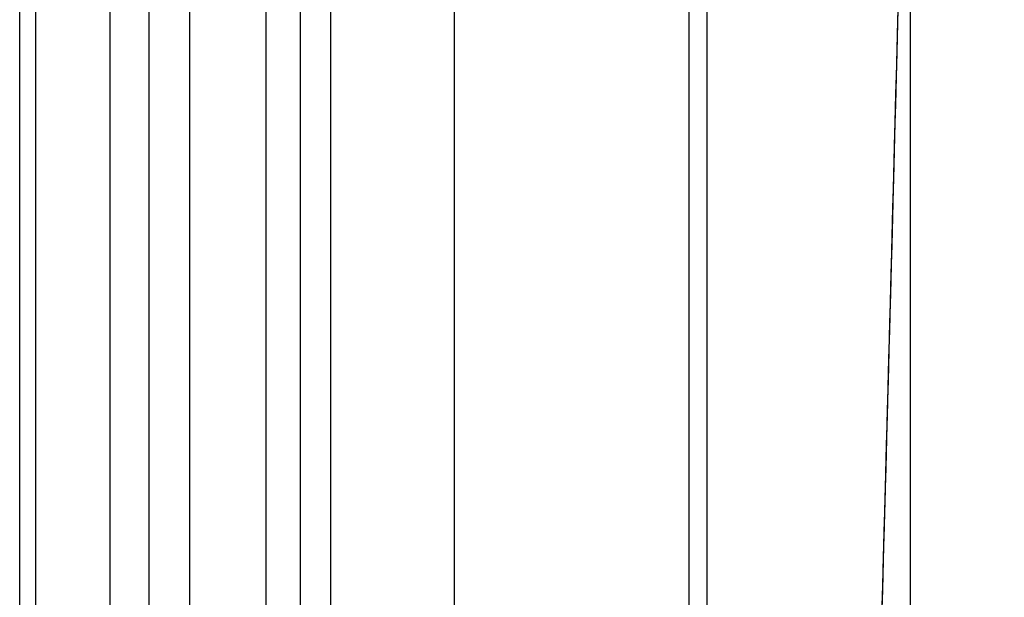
# Model space of a CAD drawing. Header units: millimetres. Extents: x -2518 to 1282, y -1102 to -49.
# Tile 9 of 154: x -2230 to -2178, y -1069 to -1039. Entities that reach past the tile are written whole.
import ezdxf

# ---------------------------------------------------------------- set-up
doc = ezdxf.new("R2010")
doc.units = ezdxf.units.MM
for name, color, linetype, true_color in [('patt2$Calque 04', 7, 'Continuous', 0xffa500), ('patt2$Calque 13', 7, 'Continuous', 0xfebfbf), ('patt2$Calque 20', 7, 'Continuous', 0xf24ad7), ('patt2$SOLIDEE', 7, 'Continuous', 0x3100ff)]:
    doc.layers.add(name, color=color, linetype=linetype, true_color=true_color)

msp = doc.modelspace()

# ---------------------------------------------------------------- linework, layer by layer
at = {"layer": 'patt2$Calque 04'}
for p, q in [((-2228.828, -1092.648, 387.264), (-2228.828, -228.869, 387.264)), ((-2224.923, -1092.648, 387.265), (-2224.923, -228.869, 387.265)), ((-2222.881, -1092.648, 387.266), (-2222.881, -228.868, 387.266)), ((-2220.769, -1092.648, 387.265), (-2220.769, -228.868, 387.265)), ((-2216.76, -1092.648, 386.363), (-2216.76, -229.105, 386.363)), ((-2214.962, -1092.648, 385.302), (-2214.962, -229.368, 385.302)), ((-2213.39, -1092.648, 383.877), (-2213.39, -229.779, 383.877)), ((-2206.913, -1092.648, 377.389), (-2206.913, -231.9, 377.389)), ((-2194.624, -1092.647, 365.355), (-2194.624, -235.587, 365.355)), ((-2183.04, -1092.647, 353.806), (-2183.04, -239.092, 353.806))]:
    msp.add_line(p, q, dxfattribs=at)
at = {"layer": 'patt2$Calque 13'}
for points, knots in [([(-2184.611, -304.017, 35.742), (-2183.557, -337.728, 37.255), (-2182.071, -397.583, 39.553), (-2180.01, -494.453, 42.311), (-2178.469, -591.742, 43.985), (-2177.972, -689.533, 44.434), (-2178.545, -787.346, 43.668), (-2180.162, -884.685, 41.813), (-2182.266, -981.551, 39.104), (-2183.752, -1041.389, 36.995), (-2184.688, -1074.946, 35.652)], [-1296.54168, -1296.54168, -1296.54168, -1296.54168, -1195.192336, -1093.192346, -991.192356, -889.192366, -787.192377, -685.192387, -583.192397, -481.997481, -481.997481, -481.997481, -481.997481]), ([(-2184.561, -305.625, -134.186), (-2183.534, -338.679, -132.708), (-2182.06, -398.095, -130.432), (-2180.01, -494.453, -127.689), (-2178.469, -591.742, -126.015), (-2177.972, -689.533, -125.566), (-2178.545, -787.346, -126.332), (-2180.162, -884.685, -128.187), (-2182.256, -981.093, -130.883), (-2183.731, -1040.538, -132.975), (-2184.648, -1073.511, -134.29)], [-1294.927168, -1294.927168, -1294.927168, -1294.927168, -1195.192336, -1093.192346, -991.192356, -889.192366, -787.192377, -685.192387, -583.192397, -483.442698, -483.442698, -483.442698, -483.442698])]:
    msp.add_open_spline(points, degree=3, knots=knots, dxfattribs=at)
at = {"layer": 'patt2$Calque 20'}
msp.add_line((-2229.664, -1099.105, -239.751), (-2229.664, -153.34, -239.751), dxfattribs=at)
at = {"layer": 'patt2$SOLIDEE'}
for points in [[(-2193.693, -1099.252, -128.205), (-2193.693, -736.105, -126.444), (-2193.693, -372.957, -124.684)], [(-2193.693, -1091.371, -124.684), (-2193.693, -732.164, -124.684), (-2193.693, -372.957, -124.684)], [(-2193.693, -1091.318, -128.167), (-2193.693, -732.138, -126.475), (-2193.693, -372.957, -124.783)]]:
    msp.add_open_spline(points, degree=2, dxfattribs=at)

doc.saveas('drawing.dxf')
